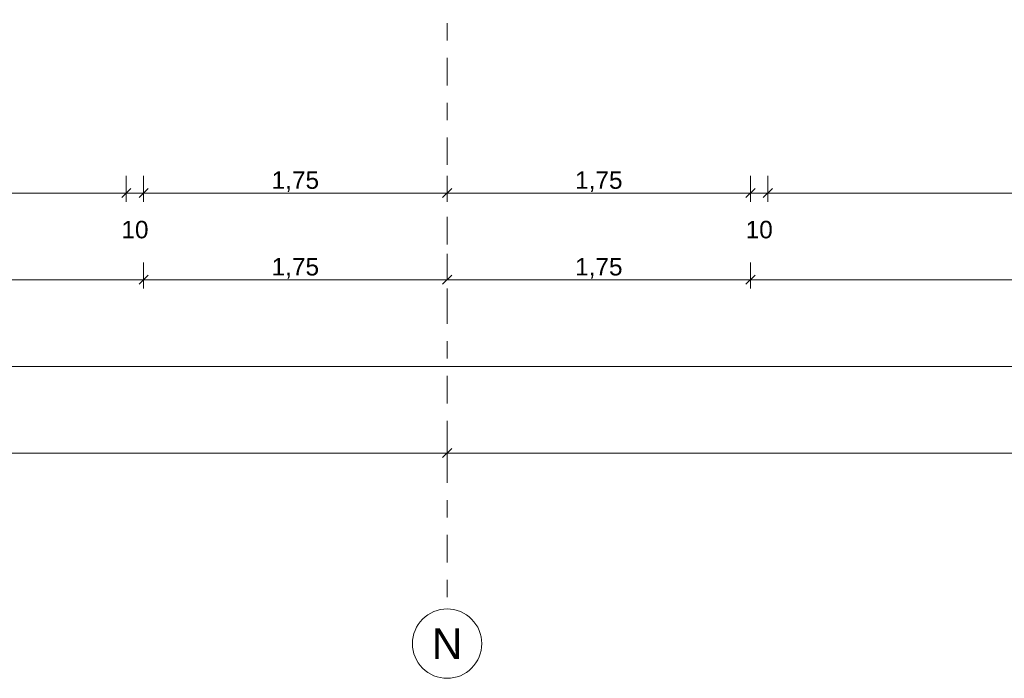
# Model space of a CAD drawing. Header units: metres. Extents: x -273 to 6, y -183 to 13.
# Tile 123 of 256: x -109.49 to -103.81, y -46.57 to -42.77. Entities that reach past the tile are written whole.
import ezdxf

# ---------------------------------------------------------------- set-up
doc = ezdxf.new("R2010")
doc.units = ezdxf.units.M
doc.header["$LTSCALE"] = 0.05
doc.header["$PDMODE"] = 1
doc.header["$PDSIZE"] = -2
doc.linetypes.add('Linienart-53', pattern=[5.291531, 3.175, -1.058062, 0.352704, -0.705764])
doc.layers.get('0').update_dxf_attribs({"lineweight": 25})
doc.layers.add('70 -71 Achsen- 1 Gebäudeachsen', color=7, linetype='Linienart-53', lineweight=18)
doc.layers.add('Keine', color=7, linetype='Continuous', lineweight=9)
doc.layers.add('70 -76 Bemaßung- 2 Allgemein', color=7, linetype='Continuous', lineweight=5, true_color=0x6666cc)
doc.styles.add('Arial', font='arial.ttf')
doc.dimstyles.new('k+k_klein', dxfattribs={"dimtxt": 0.100689, "dimasz": 0.05302, "dimexe": 0.05, "dimexo": 0.15, "dimgap": 0.005, "dimtad": 1, "dimdec": 3, "dimtxsty": 'Arial', "dimblk": 'VW_SLASH-2', "dimblk1": 'VW_SLASH-2', "dimblk2": 'VW_SLASH-2', "dimcen": 0, "dimdle": 0.025, "dimadec": 3, "dimazin": 0, "dimtfac": 0.75, "dimtdec": 3, "dimtix": 1, "dimtmove": 0, "dimatfit": 0, "dimldrblk": 'VW_FILLEDARROW', "dimfxl": 0.1, "dimfxlon": 1, "dimfrac": 2, "dimtolj": 1, "dimarcsym": 0})

# ---------------------------------------------------------------- blocks, each defined once
blk = doc.blocks.new('_Achsen (3D)')
at = {"layer": '70 -71 Achsen- 1 Gebäudeachsen', "transparency": 33554687}
blk.add_line((-107.021, 3.8), (-107.021, -46.172), dxfattribs=at)
at = {"color": 255, "transparency": 33554687}
blk.add_wipeout([(-107.021, -46.172), (-107.0014, -46.173), (-106.982, -46.1759), (-106.9629, -46.1807), (-106.9445, -46.1873), (-106.9267, -46.1957), (-106.9099, -46.2057), (-106.8941, -46.2174), (-106.8796, -46.2306), (-106.8664, -46.2452), (-106.8547, -46.2609), (-106.8446, -46.2778), (-106.8362, -46.2955), (-106.8296, -46.314), (-106.8248, -46.333), (-106.822, -46.3524), (-106.821, -46.372), (-106.822, -46.3916), (-106.8248, -46.4111), (-106.8296, -46.4301), (-106.8362, -46.4486), (-106.8446, -46.4663), (-106.8547, -46.4832), (-106.8664, -46.4989), (-106.8796, -46.5135), (-106.8941, -46.5266), (-106.9099, -46.5383), (-106.9267, -46.5484), (-106.9445, -46.5568), (-106.9629, -46.5634), (-106.982, -46.5682), (-107.0014, -46.5711), (-107.021, -46.572), (-107.0406, -46.5711), (-107.06, -46.5682), (-107.0791, -46.5634), (-107.0975, -46.5568), (-107.1153, -46.5484), (-107.1321, -46.5383), (-107.1479, -46.5266), (-107.1624, -46.5135), (-107.1756, -46.4989), (-107.1873, -46.4832), (-107.1974, -46.4663), (-107.2058, -46.4486), (-107.2124, -46.4301), (-107.2172, -46.4111), (-107.22, -46.3916), (-107.221, -46.372), (-107.22, -46.3524), (-107.2172, -46.333), (-107.2124, -46.314), (-107.2058, -46.2955), (-107.1974, -46.2778), (-107.1873, -46.2609), (-107.1756, -46.2452), (-107.1624, -46.2306), (-107.1479, -46.2174), (-107.1321, -46.2057), (-107.1153, -46.1957), (-107.0975, -46.1873), (-107.0791, -46.1807), (-107.06, -46.1759), (-107.0406, -46.173)], dxfattribs=at).dxf.layer = 'Keine'
at = {"layer": 'Keine', "transparency": 33554687, "flags": 128}
blk.add_lwpolyline([(-107.021, -46.172), (-107.0014, -46.173), (-106.982, -46.1759), (-106.9629, -46.1807), (-106.9445, -46.1873), (-106.9267, -46.1957), (-106.9099, -46.2057), (-106.8941, -46.2174), (-106.8796, -46.2306), (-106.8664, -46.2452), (-106.8547, -46.2609), (-106.8446, -46.2778), (-106.8362, -46.2955), (-106.8296, -46.314), (-106.8248, -46.333), (-106.822, -46.3524), (-106.821, -46.372), (-106.822, -46.3916), (-106.8248, -46.4111), (-106.8296, -46.4301), (-106.8362, -46.4486), (-106.8446, -46.4663), (-106.8547, -46.4832), (-106.8664, -46.4989), (-106.8796, -46.5135), (-106.8941, -46.5266), (-106.9099, -46.5383), (-106.9267, -46.5484), (-106.9445, -46.5568), (-106.9629, -46.5634), (-106.982, -46.5682), (-107.0014, -46.5711), (-107.021, -46.572), (-107.0406, -46.5711), (-107.06, -46.5682), (-107.0791, -46.5634), (-107.0975, -46.5568), (-107.1153, -46.5484), (-107.1321, -46.5383), (-107.1479, -46.5266), (-107.1624, -46.5135), (-107.1756, -46.4989), (-107.1873, -46.4832), (-107.1974, -46.4663), (-107.2058, -46.4486), (-107.2124, -46.4301), (-107.2172, -46.4111), (-107.22, -46.3916), (-107.221, -46.372), (-107.22, -46.3524), (-107.2172, -46.333), (-107.2124, -46.314), (-107.2058, -46.2955), (-107.1974, -46.2778), (-107.1873, -46.2609), (-107.1756, -46.2452), (-107.1624, -46.2306), (-107.1479, -46.2174), (-107.1321, -46.2057), (-107.1153, -46.1957), (-107.0975, -46.1873), (-107.0791, -46.1807), (-107.06, -46.1759), (-107.0406, -46.173)], close=True, dxfattribs=at)
at = {"layer": 'Keine', "transparency": 33554687, "insert": (-107.021, -46.372), "char_height": 0.1762, "attachment_point": 5, "line_spacing_factor": 0.970891, "style": 'Arial'}
blk.add_mtext('N', dxfattribs=at)
blk = doc.blocks.new('VW_SLASH-2')
at = {"color": 0, "linetype": 'ByBlock', "lineweight": -2, "transparency": 16777216}
blk.add_line((0.47, 0), (-1, 0), dxfattribs=at)
at = {"color": 0, "lineweight": 5, "transparency": 16777216, "flags": 128}
blk.add_lwpolyline([(0.5, 0.5), (-0.5, -0.5)], dxfattribs=at)
blk = doc.blocks.new('*D2825')
at = {"layer": '70 -76 Bemaßung- 2 Allgemein', "color": 0, "lineweight": -2}
for p, q in [((-114.621, -45.172), (-114.621, -45.322)), ((-107.021, -45.172), (-107.021, -45.322)), ((-107.074, -45.272), (-114.568, -45.272))]:
    blk.add_line(p, q, dxfattribs=at)
at = {"layer": 'Defpoints', "color": 0}
for p in [(-114.621, -42.294), (-107.021, -42.294), (-114.621, -45.272)]:
    blk.add_point(p, dxfattribs=at)
at = {"layer": '70 -76 Bemaßung- 2 Allgemein', "color": 0, "lineweight": -2, "xscale": 0.05302001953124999, "yscale": 0.05302001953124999, "zscale": 0.05302001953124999, "rotation": 180}
blk.add_blockref('VW_SLASH-2', (-114.621, -45.272), dxfattribs=at)
at = {"layer": '70 -76 Bemaßung- 2 Allgemein', "color": 0, "lineweight": -2, "xscale": 0.05302001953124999, "yscale": 0.05302001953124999, "zscale": 0.05302001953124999}
blk.add_blockref('VW_SLASH-2', (-107.021, -45.272), dxfattribs=at)
at = {"layer": '70 -76 Bemaßung- 2 Allgemein', "color": 0, "insert": (-110.821, -45.2016), "char_height": 0.10069, "attachment_point": 5, "style": 'Arial'}
blk.add_mtext('\\A1;7,60', dxfattribs=at)
blk = doc.blocks.new('VW_FILLEDARROW')
at = {"linetype": 'Continuous', "lineweight": 0, "transparency": 16777216}
blk.add_hatch(color=0, dxfattribs=at).paths.add_polyline_path([(-2.83, 0.76), (0, 0), (-2.83, -0.76)])
at = {"color": 0, "lineweight": 5, "transparency": 16777216, "flags": 128}
blk.add_lwpolyline([(-2.83, 0.76), (0, 0), (-2.83, -0.76)], close=True, dxfattribs=at)
blk = doc.blocks.new('*D2826')
at = {"layer": '70 -76 Bemaßung- 2 Allgemein', "color": 0, "lineweight": -2}
for p, q in [((-107.021, -45.172), (-107.021, -45.322)), ((-99.421, -45.172), (-99.421, -45.322)), ((-99.474, -45.272), (-106.968, -45.272))]:
    blk.add_line(p, q, dxfattribs=at)
at = {"layer": 'Defpoints', "color": 0}
for p in [(-107.021, -42.294), (-99.421, -42.294), (-107.021, -45.272)]:
    blk.add_point(p, dxfattribs=at)
at = {"layer": '70 -76 Bemaßung- 2 Allgemein', "color": 0, "lineweight": -2, "xscale": 0.05302001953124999, "yscale": 0.05302001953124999, "zscale": 0.05302001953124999, "rotation": 180}
blk.add_blockref('VW_SLASH-2', (-107.021, -45.272), dxfattribs=at)
at = {"layer": '70 -76 Bemaßung- 2 Allgemein', "color": 0, "lineweight": -2, "xscale": 0.05302001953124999, "yscale": 0.05302001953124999, "zscale": 0.05302001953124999}
blk.add_blockref('VW_SLASH-2', (-99.421, -45.272), dxfattribs=at)
at = {"layer": '70 -76 Bemaßung- 2 Allgemein', "color": 0, "insert": (-103.221, -45.2016), "char_height": 0.10069, "attachment_point": 5, "style": 'Arial'}
blk.add_mtext('\\A1;7,60', dxfattribs=at)
blk = doc.blocks.new('*D2870')
at = {"layer": '70 -76 Bemaßung- 2 Allgemein', "color": 0, "lineweight": -2}
for p, q in [((-175.421, -44.672), (-175.421, -44.822)), ((-98.821, -44.672), (-98.821, -44.822)), ((-98.874, -44.772), (-175.368, -44.772))]:
    blk.add_line(p, q, dxfattribs=at)
at = {"layer": 'Defpoints', "color": 0}
for p in [(-175.421, -38.672), (-98.821, -40.047), (-175.421, -44.772)]:
    blk.add_point(p, dxfattribs=at)
at = {"layer": '70 -76 Bemaßung- 2 Allgemein', "color": 0, "lineweight": -2, "xscale": 0.05302001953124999, "yscale": 0.05302001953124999, "zscale": 0.05302001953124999, "rotation": 180}
blk.add_blockref('VW_SLASH-2', (-175.421, -44.772), dxfattribs=at)
at = {"layer": '70 -76 Bemaßung- 2 Allgemein', "color": 0, "lineweight": -2, "xscale": 0.05302001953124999, "yscale": 0.05302001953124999, "zscale": 0.05302001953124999}
blk.add_blockref('VW_SLASH-2', (-98.821, -44.772), dxfattribs=at)
at = {"layer": '70 -76 Bemaßung- 2 Allgemein', "color": 0, "insert": (-137.121, -44.7066), "char_height": 0.10069, "attachment_point": 5, "style": 'Arial'}
blk.add_mtext('\\A1;76,60', dxfattribs=at)
blk = doc.blocks.new('*D2909')
at = {"layer": '70 -76 Bemaßung- 2 Allgemein', "color": 0, "lineweight": -2}
for p, q in [((-112.871, -44.172), (-112.871, -44.322)), ((-108.771, -44.172), (-108.771, -44.322)), ((-108.824, -44.272), (-112.818, -44.272))]:
    blk.add_line(p, q, dxfattribs=at)
at = {"layer": 'Defpoints', "color": 0}
for p in [(-112.871, -39.347), (-108.771, -39.347), (-112.871, -44.272)]:
    blk.add_point(p, dxfattribs=at)
at = {"layer": '70 -76 Bemaßung- 2 Allgemein', "color": 0, "lineweight": -2, "xscale": 0.05302001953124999, "yscale": 0.05302001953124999, "zscale": 0.05302001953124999, "rotation": 180}
blk.add_blockref('VW_SLASH-2', (-112.871, -44.272), dxfattribs=at)
at = {"layer": '70 -76 Bemaßung- 2 Allgemein', "color": 0, "lineweight": -2, "xscale": 0.05302001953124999, "yscale": 0.05302001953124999, "zscale": 0.05302001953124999}
blk.add_blockref('VW_SLASH-2', (-108.771, -44.272), dxfattribs=at)
at = {"layer": '70 -76 Bemaßung- 2 Allgemein', "color": 0, "insert": (-110.821, -44.2066), "char_height": 0.10069, "attachment_point": 5, "style": 'Arial'}
blk.add_mtext('\\A1;4,10', dxfattribs=at)
blk = doc.blocks.new('*D2910')
at = {"layer": '70 -76 Bemaßung- 2 Allgemein', "color": 0, "lineweight": -2}
for p, q in [((-108.771, -44.172), (-108.771, -44.322)), ((-107.021, -44.122), (-107.021, -44.222)), ((-107.074, -44.272), (-108.718, -44.272))]:
    blk.add_line(p, q, dxfattribs=at)
at = {"layer": 'Defpoints', "color": 0}
for p in [(-108.771, -39.347), (-108.771, -44.272), (-107.021, -44.272)]:
    blk.add_point(p, dxfattribs=at)
at = {"layer": '70 -76 Bemaßung- 2 Allgemein', "color": 0, "lineweight": -2, "xscale": 0.05302001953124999, "yscale": 0.05302001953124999, "zscale": 0.05302001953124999, "rotation": 180}
blk.add_blockref('VW_SLASH-2', (-108.771, -44.272), dxfattribs=at)
at = {"layer": '70 -76 Bemaßung- 2 Allgemein', "color": 0, "lineweight": -2, "xscale": 0.05302001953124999, "yscale": 0.05302001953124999, "zscale": 0.05302001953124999}
blk.add_blockref('VW_SLASH-2', (-107.021, -44.272), dxfattribs=at)
at = {"layer": '70 -76 Bemaßung- 2 Allgemein', "color": 0, "insert": (-107.896, -44.2066), "char_height": 0.10069, "attachment_point": 5, "style": 'Arial'}
blk.add_mtext('\\A1;1,75', dxfattribs=at)
blk = doc.blocks.new('*D2911')
at = {"layer": '70 -76 Bemaßung- 2 Allgemein', "color": 0, "lineweight": -2}
for p, q in [((-105.271, -44.172), (-105.271, -44.322)), ((-105.324, -44.272), (-106.968, -44.272)), ((-107.021, -44.422), (-107.021, -44.322))]:
    blk.add_line(p, q, dxfattribs=at)
at = {"layer": 'Defpoints', "color": 0}
for p in [(-105.271, -39.347), (-107.021, -44.272), (-107.021, -44.272)]:
    blk.add_point(p, dxfattribs=at)
at = {"layer": '70 -76 Bemaßung- 2 Allgemein', "color": 0, "lineweight": -2, "xscale": 0.05302001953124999, "yscale": 0.05302001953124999, "zscale": 0.05302001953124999, "rotation": 180}
blk.add_blockref('VW_SLASH-2', (-107.021, -44.272), dxfattribs=at)
at = {"layer": '70 -76 Bemaßung- 2 Allgemein', "color": 0, "lineweight": -2, "xscale": 0.05302001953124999, "yscale": 0.05302001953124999, "zscale": 0.05302001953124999}
blk.add_blockref('VW_SLASH-2', (-105.271, -44.272), dxfattribs=at)
at = {"layer": '70 -76 Bemaßung- 2 Allgemein', "color": 0, "insert": (-106.146, -44.2066), "char_height": 0.10069, "attachment_point": 5, "style": 'Arial'}
blk.add_mtext('\\A1;1,75', dxfattribs=at)
blk = doc.blocks.new('*D2912')
at = {"layer": '70 -76 Bemaßung- 2 Allgemein', "color": 0, "lineweight": -2}
for p, q in [((-105.271, -44.172), (-105.271, -44.322)), ((-100.021, -44.172), (-100.021, -44.322)), ((-100.074, -44.272), (-105.218, -44.272))]:
    blk.add_line(p, q, dxfattribs=at)
at = {"layer": 'Defpoints', "color": 0}
for p in [(-105.271, -39.347), (-100.021, -39.347), (-105.271, -44.272)]:
    blk.add_point(p, dxfattribs=at)
at = {"layer": '70 -76 Bemaßung- 2 Allgemein', "color": 0, "lineweight": -2, "xscale": 0.05302001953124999, "yscale": 0.05302001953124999, "zscale": 0.05302001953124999, "rotation": 180}
blk.add_blockref('VW_SLASH-2', (-105.271, -44.272), dxfattribs=at)
at = {"layer": '70 -76 Bemaßung- 2 Allgemein', "color": 0, "lineweight": -2, "xscale": 0.05302001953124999, "yscale": 0.05302001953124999, "zscale": 0.05302001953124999}
blk.add_blockref('VW_SLASH-2', (-100.021, -44.272), dxfattribs=at)
at = {"layer": '70 -76 Bemaßung- 2 Allgemein', "color": 0, "insert": (-102.646, -44.2066), "char_height": 0.10069, "attachment_point": 5, "style": 'Arial'}
blk.add_mtext('\\A1;5,25', dxfattribs=at)
blk = doc.blocks.new('*D3103')
at = {"layer": '70 -76 Bemaßung- 2 Allgemein', "color": 0, "lineweight": -2}
for p, q in [((-112.771, -43.672), (-112.771, -43.822)), ((-108.871, -43.672), (-108.871, -43.822)), ((-108.924, -43.772), (-112.718, -43.772))]:
    blk.add_line(p, q, dxfattribs=at)
at = {"layer": 'Defpoints', "color": 0}
for p in [(-112.771, -41.297), (-108.871, -41.297), (-112.771, -43.772)]:
    blk.add_point(p, dxfattribs=at)
at = {"layer": '70 -76 Bemaßung- 2 Allgemein', "color": 0, "lineweight": -2, "xscale": 0.05302001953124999, "yscale": 0.05302001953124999, "zscale": 0.05302001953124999, "rotation": 180}
blk.add_blockref('VW_SLASH-2', (-112.771, -43.772), dxfattribs=at)
at = {"layer": '70 -76 Bemaßung- 2 Allgemein', "color": 0, "lineweight": -2, "xscale": 0.05302001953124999, "yscale": 0.05302001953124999, "zscale": 0.05302001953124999}
blk.add_blockref('VW_SLASH-2', (-108.871, -43.772), dxfattribs=at)
at = {"layer": '70 -76 Bemaßung- 2 Allgemein', "color": 0, "insert": (-110.821, -43.7066), "char_height": 0.10069, "attachment_point": 5, "style": 'Arial'}
blk.add_mtext('\\A1;3,90', dxfattribs=at)
blk = doc.blocks.new('*D3104')
at = {"layer": '70 -76 Bemaßung- 2 Allgemein', "color": 0, "lineweight": -2}
for p, q in [((-108.871, -43.672), (-108.871, -43.822)), ((-108.771, -43.672), (-108.771, -43.822)), ((-108.924, -43.772), (-108.977, -43.772)), ((-108.771, -43.772), (-108.871, -43.772)), ((-108.718, -43.772), (-108.665, -43.772))]:
    blk.add_line(p, q, dxfattribs=at)
at = {"layer": 'Defpoints', "color": 0}
for p in [(-108.771, -41.197), (-108.871, -41.297), (-108.871, -43.772)]:
    blk.add_point(p, dxfattribs=at)
at = {"layer": '70 -76 Bemaßung- 2 Allgemein', "color": 0, "lineweight": -2, "xscale": 0.05302001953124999, "yscale": 0.05302001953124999, "zscale": 0.05302001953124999}
blk.add_blockref('VW_SLASH-2', (-108.871, -43.772), dxfattribs=at)
at = {"layer": '70 -76 Bemaßung- 2 Allgemein', "color": 0, "lineweight": -2, "xscale": 0.05302001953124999, "yscale": 0.05302001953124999, "zscale": 0.05302001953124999, "rotation": 180}
blk.add_blockref('VW_SLASH-2', (-108.771, -43.772), dxfattribs=at)
at = {"layer": '70 -76 Bemaßung- 2 Allgemein', "color": 0, "insert": (-108.821, -43.9837), "char_height": 0.10069, "attachment_point": 5, "style": 'Arial'}
blk.add_mtext('\\A1;10', dxfattribs=at)
blk = doc.blocks.new('*D3105')
at = {"layer": '70 -76 Bemaßung- 2 Allgemein', "color": 0, "lineweight": -2}
for p, q in [((-108.771, -43.672), (-108.771, -43.822)), ((-107.021, -43.672), (-107.021, -43.822)), ((-107.074, -43.772), (-108.718, -43.772))]:
    blk.add_line(p, q, dxfattribs=at)
at = {"layer": 'Defpoints', "color": 0}
for p in [(-108.771, -41.197), (-107.021, -41.197), (-108.771, -43.772)]:
    blk.add_point(p, dxfattribs=at)
at = {"layer": '70 -76 Bemaßung- 2 Allgemein', "color": 0, "lineweight": -2, "xscale": 0.05302001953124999, "yscale": 0.05302001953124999, "zscale": 0.05302001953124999, "rotation": 180}
blk.add_blockref('VW_SLASH-2', (-108.771, -43.772), dxfattribs=at)
at = {"layer": '70 -76 Bemaßung- 2 Allgemein', "color": 0, "lineweight": -2, "xscale": 0.05302001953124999, "yscale": 0.05302001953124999, "zscale": 0.05302001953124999}
blk.add_blockref('VW_SLASH-2', (-107.021, -43.772), dxfattribs=at)
at = {"layer": '70 -76 Bemaßung- 2 Allgemein', "color": 0, "insert": (-107.896, -43.7066), "char_height": 0.10069, "attachment_point": 5, "style": 'Arial'}
blk.add_mtext('\\A1;1,75', dxfattribs=at)
blk = doc.blocks.new('*D3106')
at = {"layer": '70 -76 Bemaßung- 2 Allgemein', "color": 0, "lineweight": -2}
for p, q in [((-107.021, -43.672), (-107.021, -43.822)), ((-105.271, -43.672), (-105.271, -43.822)), ((-105.324, -43.772), (-106.968, -43.772))]:
    blk.add_line(p, q, dxfattribs=at)
at = {"layer": 'Defpoints', "color": 0}
for p in [(-107.021, -41.197), (-105.271, -41.197), (-107.021, -43.772)]:
    blk.add_point(p, dxfattribs=at)
at = {"layer": '70 -76 Bemaßung- 2 Allgemein', "color": 0, "lineweight": -2, "xscale": 0.05302001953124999, "yscale": 0.05302001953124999, "zscale": 0.05302001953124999, "rotation": 180}
blk.add_blockref('VW_SLASH-2', (-107.021, -43.772), dxfattribs=at)
at = {"layer": '70 -76 Bemaßung- 2 Allgemein', "color": 0, "lineweight": -2, "xscale": 0.05302001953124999, "yscale": 0.05302001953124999, "zscale": 0.05302001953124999}
blk.add_blockref('VW_SLASH-2', (-105.271, -43.772), dxfattribs=at)
at = {"layer": '70 -76 Bemaßung- 2 Allgemein', "color": 0, "insert": (-106.146, -43.7066), "char_height": 0.10069, "attachment_point": 5, "style": 'Arial'}
blk.add_mtext('\\A1;1,75', dxfattribs=at)
blk = doc.blocks.new('*D3107')
at = {"layer": '70 -76 Bemaßung- 2 Allgemein', "color": 0, "lineweight": -2}
for p, q in [((-105.271, -43.672), (-105.271, -43.822)), ((-105.171, -43.672), (-105.171, -43.822)), ((-105.324, -43.772), (-105.377, -43.772)), ((-105.171, -43.772), (-105.271, -43.772)), ((-105.118, -43.772), (-105.065, -43.772))]:
    blk.add_line(p, q, dxfattribs=at)
at = {"layer": 'Defpoints', "color": 0}
for p in [(-105.271, -41.197), (-105.171, -41.297), (-105.271, -43.772)]:
    blk.add_point(p, dxfattribs=at)
at = {"layer": '70 -76 Bemaßung- 2 Allgemein', "color": 0, "lineweight": -2, "xscale": 0.05302001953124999, "yscale": 0.05302001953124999, "zscale": 0.05302001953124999}
blk.add_blockref('VW_SLASH-2', (-105.271, -43.772), dxfattribs=at)
at = {"layer": '70 -76 Bemaßung- 2 Allgemein', "color": 0, "lineweight": -2, "xscale": 0.05302001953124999, "yscale": 0.05302001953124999, "zscale": 0.05302001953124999, "rotation": 180}
blk.add_blockref('VW_SLASH-2', (-105.171, -43.772), dxfattribs=at)
at = {"layer": '70 -76 Bemaßung- 2 Allgemein', "color": 0, "insert": (-105.221, -43.9837), "char_height": 0.10069, "attachment_point": 5, "style": 'Arial'}
blk.add_mtext('\\A1;10', dxfattribs=at)
blk = doc.blocks.new('*D3108')
at = {"layer": '70 -76 Bemaßung- 2 Allgemein', "color": 0, "lineweight": -2}
for p, q in [((-105.171, -43.672), (-105.171, -43.822)), ((-100.121, -43.672), (-100.121, -43.822)), ((-100.174, -43.772), (-105.118, -43.772))]:
    blk.add_line(p, q, dxfattribs=at)
at = {"layer": 'Defpoints', "color": 0}
for p in [(-100.121, -40.147), (-105.171, -41.297), (-105.171, -43.772)]:
    blk.add_point(p, dxfattribs=at)
at = {"layer": '70 -76 Bemaßung- 2 Allgemein', "color": 0, "lineweight": -2, "xscale": 0.05302001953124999, "yscale": 0.05302001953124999, "zscale": 0.05302001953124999, "rotation": 180}
blk.add_blockref('VW_SLASH-2', (-105.171, -43.772), dxfattribs=at)
at = {"layer": '70 -76 Bemaßung- 2 Allgemein', "color": 0, "lineweight": -2, "xscale": 0.05302001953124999, "yscale": 0.05302001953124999, "zscale": 0.05302001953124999}
blk.add_blockref('VW_SLASH-2', (-100.121, -43.772), dxfattribs=at)
at = {"layer": '70 -76 Bemaßung- 2 Allgemein', "color": 0, "insert": (-102.646, -43.7066), "char_height": 0.10069, "attachment_point": 5, "style": 'Arial'}
blk.add_mtext('\\A1;5,05', dxfattribs=at)
blk = doc.blocks.new('Gruppe-2780')
at = {"layer": '70 -76 Bemaßung- 2 Allgemein'}
for p1, p2, picture, middle in [((-107.02099996, -42.29404198), (-114.62099996, -42.29404198), '*D2825', (-110.82099996, -45.20157844)), ((-99.42099996, -42.29404198), (-107.02099996, -42.29404198), '*D2826', (-103.22099996, -45.20157844))]:
    dim = blk.add_aligned_dim(p1=p1, p2=p2, distance=2.978, text='7,60', dimstyle='k+k_klein', override={"dimtxt": 0.100689, "dimgap": 0.01, "dimdec": 8, "dimpost": '<>', "dimtxsty": 'Arial', "dimtmove": 2}, dxfattribs=at)
    dim.commit()
    dim.dimension.update_dxf_attribs({"geometry": picture, "text_midpoint": middle})
blk = doc.blocks.new('Gruppe-2785')
at = {"layer": '70 -76 Bemaßung- 2 Allgemein'}
dim = blk.add_linear_dim(base=(-175.42099996, -44.77204198), p1=(-98.82099996, -40.04704198), p2=(-175.42099996, -38.67204198), text='76,60', dimstyle='k+k_klein', override={"dimtxt": 0.100689, "dimgap": 0.005, "dimdec": 8, "dimpost": '<>', "dimtxsty": 'Arial', "dimtmove": 2}, dxfattribs=at)
dim.commit()
dim.dimension.update_dxf_attribs({"geometry": '*D2870', "text_midpoint": (-137.12099996, -44.70657844)})
blk = doc.blocks.new('Gruppe-2787')
at = {"layer": '70 -76 Bemaßung- 2 Allgemein'}
for base, p1, p2, text, picture, middle in [((-112.87099996, -44.27204198), (-108.77099996, -39.34704198), (-112.87099996, -39.34704198), '4,10', '*D2909', (-110.82099996, -44.20657844)), ((-108.77099996, -44.27204198), (-107.02099996, -44.27204198), (-108.77099996, -39.34704198), '1,75', '*D2910', (-107.89599996, -44.20657844)), ((-107.02099996, -44.27204198), (-105.27099996, -39.34704198), (-107.02099996, -44.27204198), '1,75', '*D2911', (-106.14599996, -44.20657844)), ((-105.27099996, -44.27204198), (-100.02099996, -39.34704198), (-105.27099996, -39.34704198), '5,25', '*D2912', (-102.64599996, -44.20657844))]:
    dim = blk.add_linear_dim(base=base, p1=p1, p2=p2, text=text, dimstyle='k+k_klein', override={"dimtxt": 0.100689, "dimgap": 0.005, "dimdec": 8, "dimpost": '<>', "dimtxsty": 'Arial', "dimtmove": 2}, dxfattribs=at)
    dim.commit()
    dim.dimension.update_dxf_attribs({"geometry": picture, "text_midpoint": middle})
blk = doc.blocks.new('Gruppe-2791')
at = {"layer": '70 -76 Bemaßung- 2 Allgemein'}
for base, p1, p2, text, override, picture, middle in [((-105.17099996, -43.77204198), (-100.12099996, -40.14704198), (-105.17099996, -41.29704198), '5,05', {"dimtxt": 0.100689, "dimgap": 0.005, "dimdec": 8, "dimpost": '<>', "dimtxsty": 'Arial', "dimtmove": 2}, '*D3108', (-102.64599996, -43.70657844)), ((-108.87099996, -43.77204198), (-108.77099996, -41.19704198), (-108.87099996, -41.29704198), '10', {"dimtxt": 0.100689, "dimgap": 0.005, "dimdec": 8, "dimpost": '<>', "dimtxsty": 'Arial', "dimtix": 0, "dimtmove": 2}, '*D3104', (-108.82099996, -43.98374666)), ((-108.77099996, -43.77204198), (-107.02099996, -41.19704198), (-108.77099996, -41.19704198), '1,75', {"dimtxt": 0.100689, "dimgap": 0.005, "dimdec": 8, "dimpost": '<>', "dimtxsty": 'Arial', "dimtmove": 2}, '*D3105', (-107.89599996, -43.70657844)), ((-107.02099996, -43.77204198), (-105.27099996, -41.19704198), (-107.02099996, -41.19704198), '1,75', {"dimtxt": 0.100689, "dimgap": 0.005, "dimdec": 8, "dimpost": '<>', "dimtxsty": 'Arial', "dimtmove": 2}, '*D3106', (-106.14599996, -43.70657844)), ((-105.27099996, -43.77204198), (-105.17099996, -41.29704198), (-105.27099996, -41.19704198), '10', {"dimtxt": 0.100689, "dimgap": 0.005, "dimdec": 8, "dimpost": '<>', "dimtxsty": 'Arial', "dimtix": 0, "dimtmove": 2}, '*D3107', (-105.22099996, -43.98374666)), ((-112.77099996, -43.77204198), (-108.87099996, -41.29704198), (-112.77099996, -41.29704198), '3,90', {"dimtxt": 0.100689, "dimgap": 0.005, "dimdec": 8, "dimpost": '<>', "dimtxsty": 'Arial', "dimtmove": 2}, '*D3103', (-110.82099996, -43.70657844))]:
    dim = blk.add_linear_dim(base=base, p1=p1, p2=p2, text=text, dimstyle='k+k_klein', override=override, dxfattribs=at)
    dim.commit()
    dim.dimension.update_dxf_attribs({"geometry": picture, "text_midpoint": middle})
blk = doc.blocks.new('_FU_2D Bemaßung_ Beschriftung (3D)')
at = {"layer": '70 -76 Bemaßung- 2 Allgemein'}
for name in ['Gruppe-2787', 'Gruppe-2785', 'Gruppe-2791', 'Gruppe-2780']:
    blk.add_blockref(name, (0, 0), dxfattribs=at)

msp = doc.modelspace()

# ---------------------------------------------------------------- block references
at = {"layer": 'Keine', "color": 1}
msp.add_blockref('_Achsen (3D)', (0, 0), dxfattribs=at)

# ---------------------------------------------------------------- next in the draw order: block references
msp.add_blockref('_FU_2D Bemaßung_ Beschriftung (3D)', (0, 0), dxfattribs=at)

doc.saveas('drawing.dxf')
